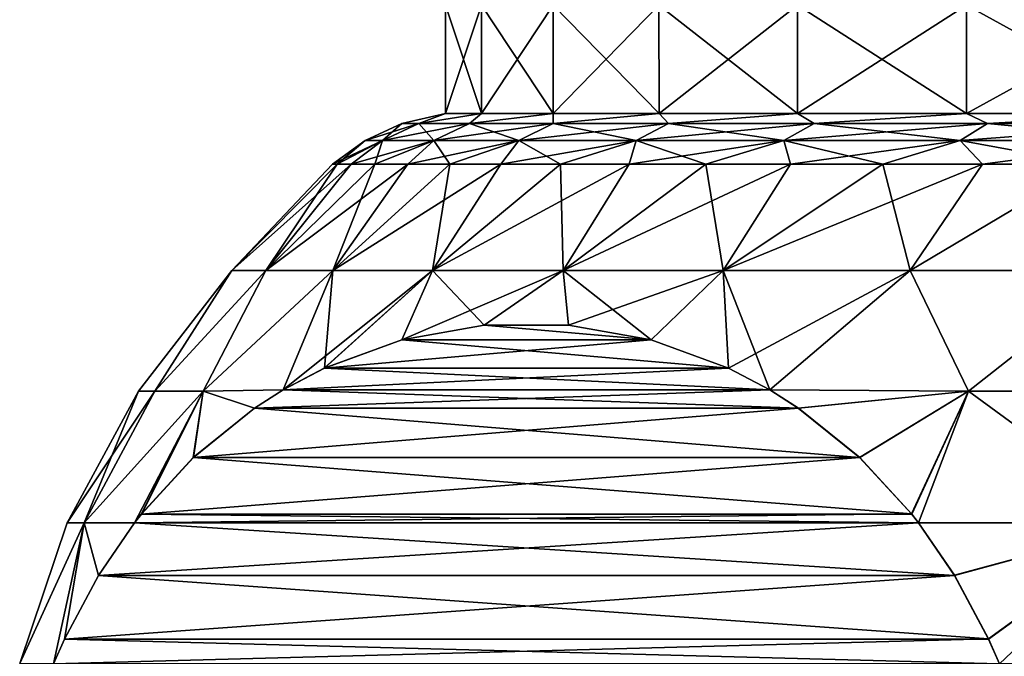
# Model space of a CAD drawing. Header units: metres. Extents: x -92 to 264, y -100 to 50.
# Tile 20 of 256: x -72.78 to -68.14, y 15.43 to 18.43. Entities that reach past the tile are written whole.
import ezdxf

# ---------------------------------------------------------------- set-up
doc = ezdxf.new("R2010")
doc.units = ezdxf.units.M
doc.layers.add('solid_21062050_01', color=7, linetype='CONTINUOUS')

msp = doc.modelspace()

# ---------------------------------------------------------------- linework, layer by layer
at = {"layer": 'solid_21062050_01'}
for points in [[(-70.77346, 17.988836, 0.677809), (-70.773453, 18.5, 0.677865), (-70.773453, 18.5, -0.677865)], [(-70.77346, 17.988836, 0.677809), (-70.603554, 17.988836, 2.022737), (-70.773453, 18.5, 0.677865)], [(-70.77346, 17.988836, -0.677809), (-70.773453, 18.5, -0.677865), (-70.603569, 18.5, -2.022667)], [(-70.77346, 17.988836, -0.677809), (-70.77346, 17.988836, 0.677809), (-70.773453, 18.5, -0.677865)], [(-70.603554, 17.988836, -2.022737), (-70.77346, 17.988836, -0.677809), (-70.603569, 18.5, -2.022667)], [(-70.603554, 17.988836, 2.022737), (-70.603569, 18.5, 2.022667), (-70.773453, 18.5, 0.677865)], [(-70.266426, 17.988836, 3.335765), (-70.26638, 18.5, 3.335841), (-70.603569, 18.5, 2.022667)], [(-70.603554, 17.988836, 2.022737), (-70.266426, 17.988836, 3.335765), (-70.603569, 18.5, 2.022667)], [(-70.603554, 17.988836, -2.022737), (-70.603569, 18.5, -2.022667), (-70.26638, 18.5, -3.335841)], [(-70.266426, 17.988836, -3.335765), (-70.603554, 17.988836, -2.022737), (-70.26638, 18.5, -3.335841)], [(-70.266426, 17.988836, 3.335765), (-69.767395, 17.988836, 4.596186), (-70.26638, 18.5, 3.335841)], [(-70.266426, 17.988836, -3.335765), (-70.26638, 18.5, -3.335841), (-69.767487, 18.5, -4.59599)], [(-69.767395, 17.988836, -4.596186), (-70.266426, 17.988836, -3.335765), (-69.767487, 18.5, -4.59599)], [(-69.767395, 17.988836, 4.596186), (-69.767487, 18.5, 4.59599), (-70.26638, 18.5, 3.335841)], [(-69.114319, 17.988836, 5.784122), (-69.114334, 18.5, 5.784099), (-69.767487, 18.5, 4.59599)], [(-69.767395, 17.988836, 4.596186), (-69.114319, 17.988836, 5.784122), (-69.767487, 18.5, 4.59599)], [(-69.767395, 17.988836, -4.596186), (-69.767487, 18.5, -4.59599), (-69.114334, 18.5, -5.784099)], [(-69.114319, 17.988836, -5.784122), (-69.767395, 17.988836, -4.596186), (-69.114334, 18.5, -5.784099)], [(-68.317505, 17.988836, 6.88084), (-68.317345, 18.5, 6.881029), (-69.114334, 18.5, 5.784099)], [(-69.114319, 17.988836, 5.784122), (-68.317505, 17.988836, 6.88084), (-69.114334, 18.5, 5.784099)], [(-69.114319, 17.988836, -5.784122), (-69.114334, 18.5, -5.784099), (-68.317345, 18.5, -6.881029)], [(-68.317505, 17.988836, -6.88084), (-69.114319, 17.988836, -5.784122), (-68.317345, 18.5, -6.881029)], [(-68.317505, 17.988836, 6.88084), (-67.389526, 17.988836, 7.869043), (-68.317345, 18.5, 6.881029)], [(-68.317505, 17.988836, -6.88084), (-68.317345, 18.5, -6.881029), (-67.389618, 18.5, -7.86892)], [(-67.389526, 17.988836, -7.869043), (-68.317505, 17.988836, -6.88084), (-67.389618, 18.5, -7.86892)], [(-67.389526, 17.988836, 7.869043), (-67.389618, 18.5, 7.86892), (-68.317345, 18.5, 6.881029)], [(-70.979645, 17.94261), (-70.77346, 17.988836, 0.677809), (-70.77346, 17.988836, -0.677809)], [(-70.979645, 17.94261), (-70.89959, 17.94261, 1.32345), (-70.77346, 17.988836, 0.677809)], [(-70.89959, 17.94261, -1.32345), (-70.979645, 17.94261), (-70.77346, 17.988836, -0.677809)], [(-70.89959, 17.94261, 1.32345), (-70.603554, 17.988836, 2.022737), (-70.77346, 17.988836, 0.677809)], [(-70.89959, 17.94261, 1.32345), (-70.660599, 17.94261, 2.627601), (-70.603554, 17.988836, 2.022737)], [(-70.89959, 17.94261, -1.32345), (-70.77346, 17.988836, -0.677809), (-70.603554, 17.988836, -2.022737)], [(-70.660599, 17.94261, -2.627601), (-70.89959, 17.94261, -1.32345), (-70.603554, 17.988836, -2.022737)], [(-70.660599, 17.94261, 2.627601), (-70.266426, 17.988836, 3.335765), (-70.603554, 17.988836, 2.022737)], [(-70.660599, 17.94261, 2.627601), (-70.266144, 17.94261, 3.893436), (-70.266426, 17.988836, 3.335765)], [(-70.660599, 17.94261, -2.627601), (-70.603554, 17.988836, -2.022737), (-70.266426, 17.988836, -3.335765)], [(-70.266144, 17.94261, -3.893436), (-70.660599, 17.94261, -2.627601), (-70.266426, 17.988836, -3.335765)], [(-70.266144, 17.94261, 3.893436), (-69.767395, 17.988836, 4.596186), (-70.266426, 17.988836, 3.335765)], [(-70.266144, 17.94261, -3.893436), (-70.266426, 17.988836, -3.335765), (-69.767395, 17.988836, -4.596186)], [(-70.266144, 17.94261, 3.893436), (-69.721992, 17.94261, 5.102496), (-69.767395, 17.988836, 4.596186)], [(-69.721992, 17.94261, -5.102496), (-70.266144, 17.94261, -3.893436), (-69.767395, 17.988836, -4.596186)], [(-69.721992, 17.94261, 5.102496), (-69.114319, 17.988836, 5.784122), (-69.767395, 17.988836, 4.596186)], [(-69.721992, 17.94261, -5.102496), (-69.767395, 17.988836, -4.596186), (-69.114319, 17.988836, -5.784122)], [(-69.721992, 17.94261, 5.102496), (-69.036072, 17.94261, 6.23715), (-69.114319, 17.988836, 5.784122)], [(-69.036072, 17.94261, -6.23715), (-69.721992, 17.94261, -5.102496), (-69.114319, 17.988836, -5.784122)], [(-69.036072, 17.94261, 6.23715), (-68.317505, 17.988836, 6.88084), (-69.114319, 17.988836, 5.784122)], [(-69.036072, 17.94261, -6.23715), (-69.114319, 17.988836, -5.784122), (-68.317505, 17.988836, -6.88084)], [(-69.036072, 17.94261, 6.23715), (-68.218384, 17.94261, 7.280852), (-68.317505, 17.988836, 6.88084)], [(-68.218384, 17.94261, -7.280852), (-69.036072, 17.94261, -6.23715), (-68.317505, 17.988836, -6.88084)], [(-68.218384, 17.94261, 7.280852), (-67.389526, 17.988836, 7.869043), (-68.317505, 17.988836, 6.88084)], [(-68.218384, 17.94261, -7.280852), (-68.317505, 17.988836, -6.88084), (-67.389526, 17.988836, -7.869043)], [(-68.218384, 17.94261, 7.280852), (-67.280853, 17.94261, 8.218383), (-67.389526, 17.988836, 7.869043)], [(-67.280853, 17.94261, -8.218383), (-68.218384, 17.94261, -7.280852), (-67.389526, 17.988836, -7.869043)], [(-71.152733, 17.861958), (-70.979645, 17.94261), (-70.89959, 17.94261, -1.32345)], [(-71.071419, 17.861958, 1.344313), (-70.979645, 17.94261), (-71.152733, 17.861958)], [(-71.152733, 17.861958), (-70.89959, 17.94261, -1.32345), (-71.071419, 17.861958, -1.344313)], [(-71.071419, 17.861958, 1.344313), (-70.89959, 17.94261, 1.32345), (-70.979645, 17.94261)], [(-70.828651, 17.861958, 2.669024), (-70.89959, 17.94261, 1.32345), (-71.071419, 17.861958, 1.344313)], [(-71.071419, 17.861958, -1.344313), (-70.89959, 17.94261, -1.32345), (-70.660599, 17.94261, -2.627601)], [(-71.071419, 17.861958, -1.344313), (-70.660599, 17.94261, -2.627601), (-70.828651, 17.861958, -2.669024)], [(-70.828651, 17.861958, 2.669024), (-70.660599, 17.94261, 2.627601), (-70.89959, 17.94261, 1.32345)], [(-70.427986, 17.861958, 3.954813), (-70.660599, 17.94261, 2.627601), (-70.828651, 17.861958, 2.669024)], [(-70.828651, 17.861958, -2.669024), (-70.660599, 17.94261, -2.627601), (-70.266144, 17.94261, -3.893436)], [(-70.828651, 17.861958, -2.669024), (-70.266144, 17.94261, -3.893436), (-70.427986, 17.861958, -3.954813)], [(-70.427986, 17.861958, 3.954813), (-70.266144, 17.94261, 3.893436), (-70.660599, 17.94261, 2.627601)], [(-69.875252, 17.861958, 5.182933), (-70.266144, 17.94261, 3.893436), (-70.427986, 17.861958, 3.954813)], [(-70.427986, 17.861958, -3.954813), (-70.266144, 17.94261, -3.893436), (-69.721992, 17.94261, -5.102496)], [(-70.427986, 17.861958, -3.954813), (-69.721992, 17.94261, -5.102496), (-69.875252, 17.861958, -5.182933)], [(-69.875252, 17.861958, 5.182933), (-69.721992, 17.94261, 5.102496), (-70.266144, 17.94261, 3.893436)], [(-69.17852, 17.861958, 6.335474), (-69.721992, 17.94261, 5.102496), (-69.875252, 17.861958, 5.182933)], [(-69.875252, 17.861958, -5.182933), (-69.721992, 17.94261, -5.102496), (-69.036072, 17.94261, -6.23715)], [(-69.875252, 17.861958, -5.182933), (-69.036072, 17.94261, -6.23715), (-69.17852, 17.861958, -6.335474)], [(-69.17852, 17.861958, 6.335474), (-69.036072, 17.94261, 6.23715), (-69.721992, 17.94261, 5.102496)], [(-68.347939, 17.861958, 7.395629), (-69.036072, 17.94261, 6.23715), (-69.17852, 17.861958, 6.335474)], [(-69.17852, 17.861958, -6.335474), (-69.036072, 17.94261, -6.23715), (-68.218384, 17.94261, -7.280852)], [(-69.17852, 17.861958, -6.335474), (-68.218384, 17.94261, -7.280852), (-68.347939, 17.861958, -7.395629)], [(-68.347939, 17.861958, 7.395629), (-68.218384, 17.94261, 7.280852), (-69.036072, 17.94261, 6.23715)], [(-67.39563, 17.861958, 8.34794), (-68.218384, 17.94261, 7.280852), (-68.347939, 17.861958, 7.395629)], [(-68.347939, 17.861958, -7.395629), (-68.218384, 17.94261, -7.280852), (-67.280853, 17.94261, -8.218383)], [(-68.347939, 17.861958, -7.395629), (-67.280853, 17.94261, -8.218383), (-67.39563, 17.861958, -8.34794)], [(-67.39563, 17.861958, 8.34794), (-67.280853, 17.94261, 8.218383), (-68.218384, 17.94261, 7.280852)], [(-71.071419, 17.861958, -1.344313), (-71.284874, 17.75, -0.709983), (-71.30719, 17.75, 0)], [(-71.152733, 17.861958), (-71.30719, 17.75, 0), (-71.284874, 17.75, 0.709983)], [(-71.152733, 17.861958), (-71.071419, 17.861958, -1.344313), (-71.30719, 17.75, 0)], [(-71.071419, 17.861958, -1.344313), (-71.218025, 17.75, -1.417165), (-71.284874, 17.75, -0.709983)], [(-71.071419, 17.861958, 1.344313), (-71.284874, 17.75, 0.709983), (-71.218025, 17.75, 1.417165)], [(-71.071419, 17.861958, 1.344313), (-71.152733, 17.861958), (-71.284874, 17.75, 0.709983)], [(-70.828651, 17.861958, -2.669024), (-71.106911, 17.75, -2.118754), (-71.218025, 17.75, -1.417165)], [(-71.071419, 17.861958, -1.344313), (-70.828651, 17.861958, -2.669024), (-71.218025, 17.75, -1.417165)], [(-71.071419, 17.861958, 1.344313), (-71.218025, 17.75, 1.417165), (-71.106911, 17.75, 2.118754)], [(-70.828651, 17.861958, -2.669024), (-70.95195, 17.75, -2.811981), (-71.106911, 17.75, -2.118754)], [(-70.828651, 17.861958, 2.669024), (-71.106911, 17.75, 2.118754), (-70.95195, 17.75, 2.811981)], [(-70.828651, 17.861958, 2.669024), (-71.071419, 17.861958, 1.344313), (-71.106911, 17.75, 2.118754)], [(-70.427986, 17.861958, -3.954813), (-70.753777, 17.75, -3.494111), (-70.95195, 17.75, -2.811981)], [(-70.828651, 17.861958, -2.669024), (-70.427986, 17.861958, -3.954813), (-70.95195, 17.75, -2.811981)], [(-70.828651, 17.861958, 2.669024), (-70.95195, 17.75, 2.811981), (-70.753777, 17.75, 3.494111)], [(-70.427986, 17.861958, 3.954813), (-70.828651, 17.861958, 2.669024), (-70.753777, 17.75, 3.494111)], [(-70.427986, 17.861958, -3.954813), (-70.513161, 17.75, -4.162451), (-70.753777, 17.75, -3.494111)], [(-70.427986, 17.861958, 3.954813), (-70.753777, 17.75, 3.494111), (-70.513161, 17.75, 4.162451)], [(-69.875252, 17.861958, -5.182933), (-70.231049, 17.75, -4.814364), (-70.513161, 17.75, -4.162451)], [(-70.427986, 17.861958, -3.954813), (-69.875252, 17.861958, -5.182933), (-70.513161, 17.75, -4.162451)], [(-70.427986, 17.861958, 3.954813), (-70.513161, 17.75, 4.162451), (-70.231049, 17.75, 4.814364)], [(-69.875252, 17.861958, 5.182933), (-70.427986, 17.861958, 3.954813), (-70.231049, 17.75, 4.814364)], [(-69.875252, 17.861958, -5.182933), (-69.908569, 17.75, -5.447276), (-70.231049, 17.75, -4.814364)], [(-69.875252, 17.861958, 5.182933), (-70.231049, 17.75, 4.814364), (-69.908569, 17.75, 5.447276)], [(-69.17852, 17.861958, -6.335474), (-69.546982, 17.75, -6.058689), (-69.908569, 17.75, -5.447276)], [(-69.875252, 17.861958, -5.182933), (-69.17852, 17.861958, -6.335474), (-69.908569, 17.75, -5.447276)], [(-69.875252, 17.861958, 5.182933), (-69.908569, 17.75, 5.447276), (-69.546982, 17.75, 6.058689)], [(-69.17852, 17.861958, 6.335474), (-69.875252, 17.861958, 5.182933), (-69.546982, 17.75, 6.058689)], [(-69.17852, 17.861958, -6.335474), (-69.147713, 17.75, -6.646191), (-69.546982, 17.75, -6.058689)], [(-69.17852, 17.861958, 6.335474), (-69.546982, 17.75, 6.058689), (-69.147713, 17.75, 6.646191)], [(-69.17852, 17.861958, -6.335474), (-68.347939, 17.861958, -7.395629), (-69.147713, 17.75, -6.646191)], [(-69.17852, 17.861958, 6.335474), (-69.147713, 17.75, 6.646191), (-68.712349, 17.75, 7.207465)], [(-68.347939, 17.861958, 7.395629), (-69.17852, 17.861958, 6.335474), (-68.712349, 17.75, 7.207465)], [(-68.347939, 17.861958, -7.395629), (-68.712349, 17.75, -7.207465), (-69.147713, 17.75, -6.646191)], [(-68.347939, 17.861958, -7.395629), (-68.242592, 17.75, -7.740296), (-68.712349, 17.75, -7.207465)], [(-68.347939, 17.861958, 7.395629), (-68.712349, 17.75, 7.207465), (-68.242592, 17.75, 7.740296)], [(-68.347939, 17.861958, -7.395629), (-67.39563, 17.861958, -8.34794), (-68.242592, 17.75, -7.740296)], [(-68.347939, 17.861958, 7.395629), (-68.242592, 17.75, 7.740296), (-67.740311, 17.75, 8.242581)], [(-67.39563, 17.861958, 8.34794), (-68.347939, 17.861958, 7.395629), (-67.740311, 17.75, 8.242581)], [(-67.39563, 17.861958, -8.34794), (-67.740311, 17.75, -8.242581), (-68.242592, 17.75, -7.740296)], [(-71.218025, 17.75, -1.417165), (-71.621368, 17.248857, -2.049161), (-71.780685, 17.248857, -0.686147)], [(-71.30719, 17.75, 0), (-71.780685, 17.248857, -0.686147), (-71.780685, 17.248857, 0.686147)], [(-71.284874, 17.75, -0.709983), (-71.218025, 17.75, -1.417165), (-71.780685, 17.248857, -0.686147)], [(-71.30719, 17.75, 0), (-71.284874, 17.75, -0.709983), (-71.780685, 17.248857, -0.686147)], [(-71.284874, 17.75, 0.709983), (-71.780685, 17.248857, 0.686147), (-71.621368, 17.248857, 2.049161)], [(-71.284874, 17.75, 0.709983), (-71.30719, 17.75, 0), (-71.780685, 17.248857, 0.686147)], [(-70.95195, 17.75, -2.811981), (-71.304893, 17.248857, -3.384464), (-71.621368, 17.248857, -2.049161)], [(-71.106911, 17.75, -2.118754), (-70.95195, 17.75, -2.811981), (-71.621368, 17.248857, -2.049161)], [(-71.218025, 17.75, -1.417165), (-71.106911, 17.75, -2.118754), (-71.621368, 17.248857, -2.049161)], [(-71.106911, 17.75, 2.118754), (-71.621368, 17.248857, 2.049161), (-71.304893, 17.248857, 3.384464)], [(-71.218025, 17.75, 1.417165), (-71.284874, 17.75, 0.709983), (-71.621368, 17.248857, 2.049161)], [(-71.106911, 17.75, 2.118754), (-71.218025, 17.75, 1.417165), (-71.621368, 17.248857, 2.049161)], [(-70.513161, 17.75, -4.162451), (-70.835548, 17.248857, -4.673998), (-71.304893, 17.248857, -3.384464)], [(-70.753777, 17.75, -3.494111), (-70.513161, 17.75, -4.162451), (-71.304893, 17.248857, -3.384464)], [(-70.95195, 17.75, -2.811981), (-70.753777, 17.75, -3.494111), (-71.304893, 17.248857, -3.384464)], [(-70.753777, 17.75, 3.494111), (-71.304893, 17.248857, 3.384464), (-70.835548, 17.248857, 4.673998)], [(-70.95195, 17.75, 2.811981), (-71.106911, 17.75, 2.118754), (-71.304893, 17.248857, 3.384464)], [(-70.753777, 17.75, 3.494111), (-70.95195, 17.75, 2.811981), (-71.304893, 17.248857, 3.384464)], [(-69.908569, 17.75, -5.447276), (-70.219658, 17.248857, -5.900324), (-70.835548, 17.248857, -4.673998)], [(-70.231049, 17.75, -4.814364), (-69.908569, 17.75, -5.447276), (-70.835548, 17.248857, -4.673998)], [(-70.513161, 17.75, -4.162451), (-70.231049, 17.75, -4.814364), (-70.835548, 17.248857, -4.673998)], [(-70.231049, 17.75, 4.814364), (-70.835548, 17.248857, 4.673998), (-70.219658, 17.248857, 5.900324)], [(-70.513161, 17.75, 4.162451), (-70.753777, 17.75, 3.494111), (-70.835548, 17.248857, 4.673998)], [(-70.231049, 17.75, 4.814364), (-70.513161, 17.75, 4.162451), (-70.835548, 17.248857, 4.673998)], [(-69.908569, 17.75, 5.447276), (-70.231049, 17.75, 4.814364), (-70.219658, 17.248857, 5.900324)], [(-69.147713, 17.75, -6.646191), (-69.465576, 17.248857, -7.046858), (-70.219658, 17.248857, -5.900324)], [(-69.546982, 17.75, -6.058689), (-69.147713, 17.75, -6.646191), (-70.219658, 17.248857, -5.900324)], [(-69.908569, 17.75, -5.447276), (-69.546982, 17.75, -6.058689), (-70.219658, 17.248857, -5.900324)], [(-69.546982, 17.75, 6.058689), (-70.219658, 17.248857, 5.900324), (-69.465576, 17.248857, 7.046858)], [(-69.546982, 17.75, 6.058689), (-69.908569, 17.75, 5.447276), (-70.219658, 17.248857, 5.900324)], [(-69.147713, 17.75, 6.646191), (-69.546982, 17.75, 6.058689), (-69.465576, 17.248857, 7.046858)], [(-68.242592, 17.75, -7.740296), (-68.583481, 17.248857, -8.098096), (-69.465576, 17.248857, -7.046858)], [(-68.712349, 17.75, -7.207465), (-68.242592, 17.75, -7.740296), (-69.465576, 17.248857, -7.046858)], [(-69.147713, 17.75, -6.646191), (-68.712349, 17.75, -7.207465), (-69.465576, 17.248857, -7.046858)], [(-68.712349, 17.75, 7.207465), (-69.465576, 17.248857, 7.046858), (-68.583481, 17.248857, 8.098096)], [(-68.712349, 17.75, 7.207465), (-69.147713, 17.75, 6.646191), (-69.465576, 17.248857, 7.046858)], [(-68.242592, 17.75, 7.740296), (-68.712349, 17.75, 7.207465), (-68.583481, 17.248857, 8.098096)], [(-67.740311, 17.75, -8.242581), (-67.585312, 17.248857, -9.039821), (-68.583481, 17.248857, -8.098096)], [(-68.242592, 17.75, -7.740296), (-67.740311, 17.75, -8.242581), (-68.583481, 17.248857, -8.098096)], [(-67.740311, 17.75, 8.242581), (-68.583481, 17.248857, 8.098096), (-67.585312, 17.248857, 9.039821)], [(-67.740311, 17.75, 8.242581), (-68.242592, 17.75, 7.740296), (-68.583481, 17.248857, 8.098096)], [(-71.780685, 17.248857, 0.686147), (-72.220802, 16.68045, -0.00002), (-72.144424, 16.68045, 1.364178)], [(-71.780685, 17.248857, -0.686147), (-72.144417, 16.68045, -1.364219), (-72.220802, 16.68045, -0.00002)], [(-71.780685, 17.248857, 0.686147), (-71.780685, 17.248857, -0.686147), (-72.220802, 16.68045, -0.00002)], [(-71.621368, 17.248857, 2.049161), (-72.144424, 16.68045, 1.364178), (-71.916237, 16.68045, 2.711325)], [(-71.621368, 17.248857, 2.049161), (-71.780685, 17.248857, 0.686147), (-72.144424, 16.68045, 1.364178)], [(-71.621368, 17.248857, -2.049161), (-71.916229, 16.68045, -2.711364), (-72.144417, 16.68045, -1.364219)], [(-71.780685, 17.248857, -0.686147), (-71.621368, 17.248857, -2.049161), (-72.144417, 16.68045, -1.364219)], [(-71.304893, 17.248857, 3.384464), (-71.916237, 16.68045, 2.711325), (-71.539497, 16.685888, 4.013005)], [(-71.304893, 17.248857, 3.384464), (-71.621368, 17.248857, 2.049161), (-71.916237, 16.68045, 2.711325)], [(-71.304893, 17.248857, -3.384464), (-71.539505, 16.685883, -4.012989), (-71.916229, 16.68045, -2.711364)], [(-71.621368, 17.248857, -2.049161), (-71.304893, 17.248857, -3.384464), (-71.916229, 16.68045, -2.711364)], [(-70.835548, 17.248857, -4.673998), (-71.3452, 16.788221, -4.349539), (-71.539505, 16.685883, -4.012989)], [(-71.304893, 17.248857, -3.384464), (-70.835548, 17.248857, -4.673998), (-71.539505, 16.685883, -4.012989)], [(-71.304893, 17.248857, 3.384464), (-71.539497, 16.685888, 4.013005), (-71.344566, 16.788517, 4.350639)], [(-70.835548, 17.248857, -4.673998), (-70.98037, 16.921772, -4.981441), (-71.3452, 16.788221, -4.349539)], [(-70.835548, 17.248857, 4.673998), (-71.344566, 16.788517, 4.350639), (-70.97998, 16.921877, 4.982114)], [(-70.835548, 17.248857, 4.673998), (-71.304893, 17.248857, 3.384464), (-71.344566, 16.788517, 4.350639)], [(-70.219658, 17.248857, -5.900324), (-70.591164, 16.991198, -5.655561), (-70.98037, 16.921772, -4.981441)], [(-70.835548, 17.248857, -4.673998), (-70.219658, 17.248857, -5.900324), (-70.98037, 16.921772, -4.981441)], [(-70.835548, 17.248857, 4.673998), (-70.97998, 16.921877, 4.982114), (-70.591133, 16.991199, 5.655618)], [(-70.219658, 17.248857, 5.900324), (-70.835548, 17.248857, 4.673998), (-70.591133, 16.991199, 5.655618)], [(-70.219658, 17.248857, -5.900324), (-70.193314, 16.991186, -6.344661), (-70.591164, 16.991198, -5.655561)], [(-70.219658, 17.248857, 5.900324), (-70.591133, 16.991199, 5.655618), (-70.193909, 16.991238, 6.343632)], [(-70.219658, 17.248857, 5.900324), (-70.193909, 16.991238, 6.343632), (-69.805138, 16.922012, 7.017004)], [(-69.465576, 17.248857, 7.046858), (-70.219658, 17.248857, 5.900324), (-69.805138, 16.922012, 7.017004)], [(-70.219658, 17.248857, -5.900324), (-69.465576, 17.248857, -7.046858), (-70.193314, 16.991186, -6.344661)], [(-69.465576, 17.248857, -7.046858), (-69.804138, 16.921741, -7.018739), (-70.193314, 16.991186, -6.344661)], [(-69.465576, 17.248857, 7.046858), (-69.805138, 16.922012, 7.017004), (-69.440521, 16.788742, 7.648531)], [(-69.465576, 17.248857, -7.046858), (-69.439217, 16.788128, -7.650795), (-69.804138, 16.921741, -7.018739)], [(-69.465576, 17.248857, 7.046858), (-69.440521, 16.788742, 7.648531), (-69.245117, 16.68589, 7.986993)], [(-68.583481, 17.248857, 8.098096), (-69.465576, 17.248857, 7.046858), (-69.245117, 16.68589, 7.986993)], [(-69.465576, 17.248857, -7.046858), (-68.583481, 17.248857, -8.098096), (-69.439217, 16.788128, -7.650795)], [(-68.583481, 17.248857, -8.098096), (-69.245071, 16.685863, -7.987066), (-69.439217, 16.788128, -7.650795)], [(-68.583481, 17.248857, 8.098096), (-69.245117, 16.68589, 7.986993), (-68.307823, 16.68045, 8.962597)], [(-68.583481, 17.248857, -8.098096), (-68.307869, 16.68045, -8.96255), (-69.245071, 16.685863, -7.987066)], [(-67.585312, 17.248857, 9.039821), (-68.583481, 17.248857, 8.098096), (-68.307823, 16.68045, 8.962597)], [(-68.583481, 17.248857, -8.098096), (-67.585312, 17.248857, -9.039821), (-68.307869, 16.68045, -8.96255)], [(-67.585312, 17.248857, -9.039821), (-67.257256, 16.68045, -9.83261), (-68.307869, 16.68045, -8.96255)], [(-67.585312, 17.248857, 9.039821), (-68.307823, 16.68045, 8.962597), (-67.257225, 16.68045, 9.832635)], [(-69.804138, 16.921741, -7.018739), (-70.98037, 16.921772, -4.981441), (-70.591164, 16.991198, -5.655561)], [(-70.97998, 16.921877, 4.982114), (-69.805138, 16.922012, 7.017004), (-70.591133, 16.991199, 5.655618)], [(-69.804138, 16.921741, -7.018739), (-70.591164, 16.991198, -5.655561), (-70.193314, 16.991186, -6.344661)], [(-70.591133, 16.991199, 5.655618), (-69.805138, 16.922012, 7.017004), (-70.193909, 16.991238, 6.343632)], [(-69.804138, 16.921741, -7.018739), (-71.3452, 16.788221, -4.349539), (-70.98037, 16.921772, -4.981441)], [(-69.439217, 16.788128, -7.650795), (-71.3452, 16.788221, -4.349539), (-69.804138, 16.921741, -7.018739)], [(-71.344566, 16.788517, 4.350639), (-69.440521, 16.788742, 7.648531), (-70.97998, 16.921877, 4.982114)], [(-70.97998, 16.921877, 4.982114), (-69.440521, 16.788742, 7.648531), (-69.805138, 16.922012, 7.017004)], [(-69.245071, 16.685863, -7.987066), (-71.539505, 16.685883, -4.012989), (-71.3452, 16.788221, -4.349539)], [(-71.539497, 16.685888, 4.013005), (-69.245117, 16.68589, 7.986993), (-69.440521, 16.788742, 7.648531)], [(-71.539497, 16.685888, 4.013005), (-69.440521, 16.788742, 7.648531), (-71.344566, 16.788517, 4.350639)], [(-69.245071, 16.685863, -7.987066), (-71.3452, 16.788221, -4.349539), (-69.439217, 16.788128, -7.650795)], [(-72.55661, 16.058477, 0.000031), (-72.220802, 16.68045, -0.00002), (-72.144417, 16.68045, -1.364219)], [(-72.477036, 16.058477, 1.411364), (-72.220802, 16.68045, -0.00002), (-72.55661, 16.058477, 0.000031)], [(-72.55661, 16.058477, 0.000031), (-72.144417, 16.68045, -1.364219), (-72.477043, 16.058477, -1.411301)], [(-72.477043, 16.058477, -1.411301), (-72.144417, 16.68045, -1.364219), (-71.916229, 16.68045, -2.711364)], [(-72.477043, 16.058477, -1.411301), (-71.916229, 16.68045, -2.711364), (-72.24028, 16.059265, -2.799211)], [(-72.477036, 16.058477, 1.411364), (-71.916237, 16.68045, 2.711325), (-72.144424, 16.68045, 1.364178)], [(-72.24028, 16.059273, 2.799218), (-71.916237, 16.68045, 2.711325), (-72.477036, 16.058477, 1.411364)], [(-72.477036, 16.058477, 1.411364), (-72.144424, 16.68045, 1.364178), (-72.220802, 16.68045, -0.00002)], [(-72.207741, 16.100637, 2.855567), (-71.916237, 16.68045, 2.711325), (-72.24028, 16.059273, 2.799218)], [(-72.208107, 16.100187, -2.854944), (-72.24028, 16.059265, -2.799211), (-71.916229, 16.68045, -2.711364)], [(-71.962921, 16.366722, -3.279615), (-72.208107, 16.100187, -2.854944), (-71.916229, 16.68045, -2.711364)], [(-71.962395, 16.367218, 3.280527), (-71.916237, 16.68045, 2.711325), (-72.207741, 16.100637, 2.855567)], [(-71.674622, 16.599669, -3.778956), (-71.962921, 16.366722, -3.279615), (-71.916229, 16.68045, -2.711364)], [(-71.962395, 16.367218, 3.280527), (-71.673981, 16.600109, 3.780067), (-71.916237, 16.68045, 2.711325)], [(-71.673981, 16.600109, 3.780067), (-71.539497, 16.685888, 4.013005), (-71.916237, 16.68045, 2.711325)], [(-71.674622, 16.599669, -3.778956), (-71.916229, 16.68045, -2.711364), (-71.539505, 16.685883, -4.012989)], [(-69.109772, 16.599525, -8.221414), (-71.674622, 16.599669, -3.778956), (-71.539505, 16.685883, -4.012989)], [(-71.673981, 16.600109, 3.780067), (-69.111137, 16.600456, 8.21905), (-69.245117, 16.68589, 7.986993)], [(-71.673981, 16.600109, 3.780067), (-69.245117, 16.68589, 7.986993), (-71.539497, 16.685888, 4.013005)], [(-69.109772, 16.599525, -8.221414), (-71.539505, 16.685883, -4.012989), (-69.245071, 16.685863, -7.987066)], [(-68.307823, 16.68045, 8.962597), (-69.245117, 16.68589, 7.986993), (-69.111137, 16.600456, 8.21905)], [(-69.109772, 16.599525, -8.221414), (-69.245071, 16.685863, -7.987066), (-68.307869, 16.68045, -8.96255)], [(-68.307823, 16.68045, 8.962597), (-69.111137, 16.600456, 8.21905), (-68.822723, 16.367701, 8.718589)], [(-68.821495, 16.366537, -8.720728), (-69.109772, 16.599525, -8.221414), (-68.307869, 16.68045, -8.96255)], [(-68.307823, 16.68045, 8.962597), (-68.822723, 16.367701, 8.718589), (-68.577309, 16.101196, 9.14366)], [(-68.821495, 16.366537, -8.720728), (-68.307869, 16.68045, -8.96255), (-68.576157, 16.099745, -9.145663)], [(-68.307823, 16.68045, 8.962597), (-68.577309, 16.101196, 9.14366), (-68.544342, 16.059288, 9.200764)], [(-68.576157, 16.099745, -9.145663), (-68.307869, 16.68045, -8.96255), (-68.544312, 16.059238, -9.200825)], [(-68.307823, 16.68045, 8.962597), (-68.544342, 16.059288, 9.200764), (-67.460648, 16.058477, 10.099857)], [(-68.544312, 16.059238, -9.200825), (-68.307869, 16.68045, -8.96255), (-67.460541, 16.058477, -10.099936)], [(-67.460541, 16.058477, -10.099936), (-68.307869, 16.68045, -8.96255), (-67.257256, 16.68045, -9.83261)], [(-67.257225, 16.68045, 9.832635), (-68.307823, 16.68045, 8.962597), (-67.460648, 16.058477, 10.099857)], [(-69.109772, 16.599525, -8.221414), (-71.962921, 16.366722, -3.279615), (-71.674622, 16.599669, -3.778956)], [(-68.821495, 16.366537, -8.720728), (-71.962921, 16.366722, -3.279615), (-69.109772, 16.599525, -8.221414)], [(-71.962395, 16.367218, 3.280527), (-68.822723, 16.367701, 8.718589), (-71.673981, 16.600109, 3.780067)], [(-71.673981, 16.600109, 3.780067), (-68.822723, 16.367701, 8.718589), (-69.111137, 16.600456, 8.21905)], [(-68.821495, 16.366537, -8.720728), (-72.208107, 16.100187, -2.854944), (-71.962921, 16.366722, -3.279615)], [(-68.821495, 16.366537, -8.720728), (-68.576157, 16.099745, -9.145663), (-72.208107, 16.100187, -2.854944)], [(-71.962395, 16.367218, 3.280527), (-72.207741, 16.100637, 2.855567), (-68.577309, 16.101196, 9.14366)], [(-71.962395, 16.367218, 3.280527), (-68.577309, 16.101196, 9.14366), (-68.822723, 16.367701, 8.718589)], [(-72.24028, 16.059273, 2.799218), (-68.544342, 16.059288, 9.200764), (-68.577309, 16.101196, 9.14366)], [(-72.207741, 16.100637, 2.855567), (-72.24028, 16.059273, 2.799218), (-68.577309, 16.101196, 9.14366)], [(-68.544312, 16.059238, -9.200825), (-72.24028, 16.059265, -2.799211), (-72.208107, 16.100187, -2.854944)], [(-68.576157, 16.099745, -9.145663), (-68.544312, 16.059238, -9.200825), (-72.208107, 16.100187, -2.854944)], [(-72.477043, 16.058477, -1.411301), (-72.621536, 15.394851, -2.13886), (-72.781166, 15.395366, -0.718579)], [(-72.55661, 16.058477, 0.000031), (-72.781166, 15.395366, -0.718579), (-72.781166, 15.395366, 0.718589)], [(-72.55661, 16.058477, 0.000031), (-72.477043, 16.058477, -1.411301), (-72.781166, 15.395366, -0.718579)], [(-72.477036, 16.058477, 1.411364), (-72.781166, 15.395366, 0.718589), (-72.621536, 15.394849, 2.138858)], [(-72.477036, 16.058477, 1.411364), (-72.55661, 16.058477, 0.000031), (-72.781166, 15.395366, 0.718589)], [(-72.477043, 16.058477, -1.411301), (-72.570663, 15.510616, -2.226966), (-72.621536, 15.394851, -2.13886)], [(-72.477036, 16.058477, 1.411364), (-72.621536, 15.394849, 2.138858), (-72.570526, 15.510923, 2.227213)], [(-72.477043, 16.058477, -1.411301), (-72.410263, 15.811022, -2.50479), (-72.570663, 15.510616, -2.226966)], [(-72.410042, 15.811393, 2.505181), (-72.477036, 16.058477, 1.411364), (-72.570526, 15.510923, 2.227213)], [(-72.477043, 16.058477, -1.411301), (-72.24028, 16.059265, -2.799211), (-72.410263, 15.811022, -2.50479)], [(-72.410042, 15.811393, 2.505181), (-72.24028, 16.059273, 2.799218), (-72.477036, 16.058477, 1.411364)], [(-68.374046, 15.810535, -9.495724), (-72.410263, 15.811022, -2.50479), (-72.24028, 16.059265, -2.799211)], [(-72.410042, 15.811393, 2.505181), (-68.374886, 15.811914, 9.494267), (-68.544342, 16.059288, 9.200764)], [(-72.410042, 15.811393, 2.505181), (-68.544342, 16.059288, 9.200764), (-72.24028, 16.059273, 2.799218)], [(-68.374046, 15.810535, -9.495724), (-72.24028, 16.059265, -2.799211), (-68.544312, 16.059238, -9.200825)], [(-67.460648, 16.058477, 10.099857), (-68.544342, 16.059288, 9.200764), (-68.374886, 15.811914, 9.494267)], [(-68.374046, 15.810535, -9.495724), (-68.544312, 16.059238, -9.200825), (-67.460541, 16.058477, -10.099936)], [(-67.460648, 16.058477, 10.099857), (-68.374886, 15.811914, 9.494267), (-68.214249, 15.511277, 9.772505)], [(-68.374046, 15.810535, -9.495724), (-67.460541, 16.058477, -10.099936), (-68.213737, 15.510169, -9.773393)], [(-67.460648, 16.058477, 10.099857), (-68.214249, 15.511277, 9.772505), (-68.163071, 15.394852, 9.861141)], [(-67.460541, 16.058477, -10.099936), (-68.163063, 15.39483, -9.861155), (-68.213737, 15.510169, -9.773393)], [(-67.460648, 16.058477, 10.099857), (-68.163071, 15.394852, 9.861141), (-67.013939, 15.395366, 10.708838)], [(-67.460541, 16.058477, -10.099936), (-67.013908, 15.395366, -10.708856), (-68.163063, 15.39483, -9.861155)], [(-68.374046, 15.810535, -9.495724), (-72.570663, 15.510616, -2.226966), (-72.410263, 15.811022, -2.50479)], [(-68.374046, 15.810535, -9.495724), (-68.213737, 15.510169, -9.773393), (-72.570663, 15.510616, -2.226966)], [(-72.410042, 15.811393, 2.505181), (-72.570526, 15.510923, 2.227213), (-68.214249, 15.511277, 9.772505)], [(-72.410042, 15.811393, 2.505181), (-68.214249, 15.511277, 9.772505), (-68.374886, 15.811914, 9.494267)], [(-72.621536, 15.394849, 2.138858), (-68.163071, 15.394852, 9.861141), (-68.214249, 15.511277, 9.772505)], [(-72.570526, 15.510923, 2.227213), (-72.621536, 15.394849, 2.138858), (-68.214249, 15.511277, 9.772505)], [(-68.163063, 15.39483, -9.861155), (-72.621536, 15.394851, -2.13886), (-72.570663, 15.510616, -2.226966)], [(-68.213737, 15.510169, -9.773393), (-68.163063, 15.39483, -9.861155), (-72.570663, 15.510616, -2.226966)]]:
    msp.add_3dface(points, dxfattribs=at)

doc.saveas('drawing.dxf')
